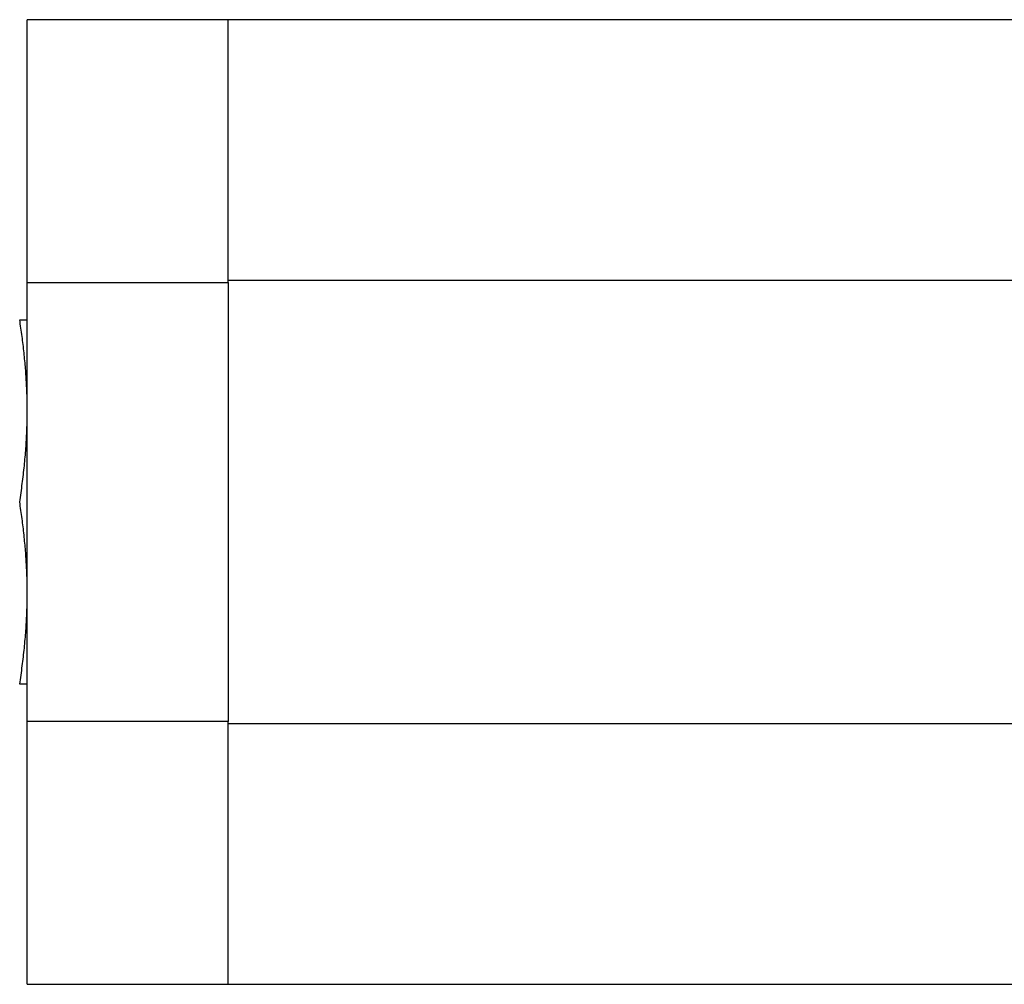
# Model space of a CAD drawing. Header units: inches. Extents: x 1.4 to 16.3, y 1 to 9.9.
# Tile 4 of 12: x 4.5 to 6.2, y 8.3 to 9.9. Entities that reach past the tile are written whole.
import ezdxf

# ---------------------------------------------------------------- set-up
doc = ezdxf.new("R2010")
doc.units = ezdxf.units.IN
doc.header["$MEASUREMENT"] = 0

msp = doc.modelspace()

# ---------------------------------------------------------------- linework, layer by layer
at = {"color": 7, "linetype": 'Continuous', "lineweight": 25}
for p, q in [((4.8222, 9.924), (4.4777, 9.924)), ((4.4777, 9.4735), (4.4777, 9.924)), ((7.1844, 9.924), (4.8222, 9.924)), ((4.8222, 9.4735), (4.8222, 9.924)), ((4.8222, 9.4773), (4.8222, 9.924)), ((4.4777, 9.4735), (4.8222, 9.4735)), ((4.4777, 8.721), (4.4777, 9.4735)), ((4.8222, 9.4773), (7.1844, 9.4773)), ((4.8222, 9.4735), (4.8222, 8.721)), ((4.8222, 8.721), (4.4777, 8.721)), ((4.4777, 8.2705), (4.4777, 8.721)), ((4.8222, 8.2705), (4.8222, 8.721)), ((7.1844, 8.7172), (4.8222, 8.7172)), ((4.8222, 8.2705), (4.8222, 8.7172)), ((4.4777, 8.2705), (4.8222, 8.2705)), ((4.8222, 8.2705), (7.1844, 8.2705))]:
    msp.add_line(p, q, dxfattribs=at)
for points, knots in [([(4.4777, 9.2608), (4.4776, 9.265), (4.4775, 9.2735), (4.4771, 9.2863), (4.4765, 9.2994), (4.4757, 9.3126), (4.4748, 9.3259), (4.4736, 9.3395), (4.4722, 9.3532), (4.4706, 9.3671), (4.4689, 9.3811), (4.4669, 9.3954), (4.4655, 9.4049), (4.4648, 9.4098)], [0, 0, 0, 0, 0.084704, 0.170611, 0.257734, 0.346087, 0.435682, 0.526532, 0.618648, 0.712042, 0.806726, 0.902708, 1, 1, 1, 1]), ([(4.4648, 9.4098), (4.4656, 9.4098), (4.4671, 9.4098), (4.4692, 9.4098), (4.4711, 9.4098), (4.4728, 9.4098), (4.4742, 9.4098), (4.4754, 9.4098), (4.4763, 9.4098), (4.477, 9.4098), (4.4775, 9.4098), (4.4776, 9.4098), (4.4777, 9.4098)], [0, 0, 0, 0, 0.106949, 0.212315, 0.316111, 0.418351, 0.519051, 0.618225, 0.71589, 0.812062, 0.906759, 1, 1, 1, 1]), ([(4.4648, 9.0973), (4.4656, 9.1025), (4.4671, 9.113), (4.4692, 9.1287), (4.4711, 9.1441), (4.4728, 9.1593), (4.4742, 9.1743), (4.4754, 9.1891), (4.4763, 9.2037), (4.477, 9.2181), (4.4775, 9.2322), (4.4776, 9.2416), (4.4777, 9.2462)], [0, 0, 0, 0, 0.106949, 0.212315, 0.316111, 0.418351, 0.519051, 0.618225, 0.71589, 0.812062, 0.906759, 1, 1, 1, 1]), ([(4.4777, 8.9483), (4.4776, 8.9525), (4.4775, 8.961), (4.4771, 8.9738), (4.4765, 8.9869), (4.4757, 9.0001), (4.4748, 9.0134), (4.4736, 9.027), (4.4722, 9.0407), (4.4706, 9.0546), (4.4689, 9.0686), (4.4669, 9.0829), (4.4655, 9.0924), (4.4648, 9.0973)], [0, 0, 0, 0, 0.084704, 0.170611, 0.257734, 0.346087, 0.435682, 0.526532, 0.618648, 0.712042, 0.806726, 0.902708, 1, 1, 1, 1]), ([(4.4648, 8.7848), (4.4656, 8.79), (4.4671, 8.8005), (4.4692, 8.8162), (4.4711, 8.8316), (4.4728, 8.8468), (4.4742, 8.8618), (4.4754, 8.8766), (4.4763, 8.8912), (4.477, 8.9056), (4.4775, 8.9197), (4.4776, 8.9291), (4.4777, 8.9337)], [0, 0, 0, 0, 0.106949, 0.212315, 0.316111, 0.418351, 0.519051, 0.618225, 0.71589, 0.812062, 0.906759, 1, 1, 1, 1]), ([(4.4777, 8.7848), (4.4776, 8.7848), (4.4775, 8.7848), (4.4771, 8.7848), (4.4765, 8.7848), (4.4757, 8.7848), (4.4748, 8.7848), (4.4736, 8.7848), (4.4722, 8.7848), (4.4706, 8.7848), (4.4689, 8.7848), (4.4669, 8.7848), (4.4655, 8.7848), (4.4648, 8.7848)], [0, 0, 0, 0, 0.084704, 0.170611, 0.257734, 0.346087, 0.435682, 0.526532, 0.618648, 0.712042, 0.806726, 0.902708, 1, 1, 1, 1])]:
    msp.add_open_spline(points, degree=3, knots=knots, dxfattribs=at)

doc.saveas('drawing.dxf')
